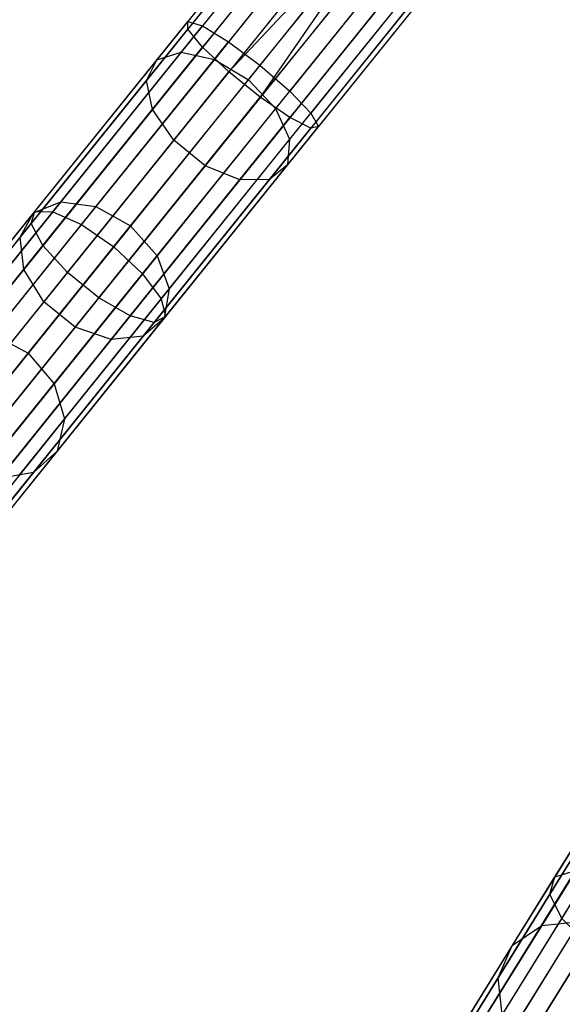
# Model space of a CAD drawing. Extents: x -91 to 92, y -91 to 92.
# Tile 5 of 256: x -48.63 to -42.21, y -67.87 to -56.21. Entities that reach past the tile are written whole.
import ezdxf

# ---------------------------------------------------------------- set-up
doc = ezdxf.new("R2010")
doc.units = 0
doc.header["$LTSCALE"] = 25.4
doc.layers.get('0').update_dxf_attribs({"linetype": 'CONTINUOUS'})

# ---------------------------------------------------------------- blocks, each defined once
blk = doc.blocks.new('NL2500012258_STL_2')
at = {"color": 0}
for p, q in [((47.453, -54.354, 27.621), (45.601, -56.656, 27.841)), ((47.453, -54.354, 27.621), (45.601, -56.656, 27.841)), ((47.498, -54.39, 27.145), (45.602, -56.747, 27.371)), ((47.498, -54.39, 27.145), (45.602, -56.747, 27.371)), ((47.585, -54.461, 28.068), (45.775, -56.71, 28.284)), ((47.585, -54.461, 28.068), (45.775, -56.71, 28.284)), ((47.71, -54.561, 26.751), (45.777, -56.963, 26.982)), ((47.71, -54.561, 26.751), (45.777, -56.963, 26.982)), ((47.864, -54.685, 28.385), (46.084, -56.898, 28.598)), ((47.864, -54.685, 28.385), (46.084, -56.898, 28.598)), ((48.04, -54.827, 26.529), (46.086, -57.254, 26.762)), ((48.04, -54.827, 26.529), (46.086, -57.254, 26.762)), ((48.226, -54.977, 26.5), (46.086, -57.254, 26.762)), ((48.226, -54.977, 26.5), (46.086, -57.254, 26.762)), ((48.226, -54.977, 28.5), (46.456, -57.176, 28.711)), ((48.226, -54.977, 28.5), (46.456, -57.176, 28.711)), ((48.226, -54.977, 26.5), (46.459, -57.554, 26.762)), ((48.226, -54.977, 26.5), (46.459, -57.554, 26.762)), ((46.851, -55.102, 175.398), (45.234, -57.112, 173.903)), ((46.851, -55.102, 175.398), (45.234, -57.112, 173.903)), ((47.105, -55.057, 174.995), (45.525, -57.021, 173.534)), ((47.105, -55.057, 174.995), (45.525, -57.021, 173.534)), ((48.413, -55.127, 26.529), (46.459, -57.554, 26.762)), ((48.413, -55.127, 26.529), (46.459, -57.554, 26.762)), ((47.471, -55.174, 174.709), (45.916, -57.106, 173.272)), ((47.471, -55.174, 174.709), (45.916, -57.106, 173.272)), ((46.766, -55.3, 175.826), (45.111, -57.357, 174.295)), ((46.766, -55.3, 175.826), (45.111, -57.357, 174.295)), ((48.588, -55.268, 28.385), (46.808, -57.481, 28.598)), ((48.588, -55.268, 28.385), (46.808, -57.481, 28.598)), ((46.319, -57.347, 173.177), (47.864, -55.427, 174.606)), ((46.319, -57.347, 173.177), (47.864, -55.427, 174.606)), ((48.743, -55.392, 26.751), (46.81, -57.794, 26.982)), ((48.743, -55.392, 26.751), (46.81, -57.794, 26.982)), ((46.871, -55.604, 176.18), (45.183, -57.701, 174.62)), ((46.871, -55.604, 176.18), (45.183, -57.701, 174.62)), ((48.868, -55.493, 28.068), (47.057, -57.742, 28.284)), ((48.868, -55.493, 28.068), (47.057, -57.742, 28.284)), ((48.955, -55.563, 27.145), (47.059, -57.919, 27.371)), ((48.955, -55.563, 27.145), (47.059, -57.919, 27.371)), ((49, -55.599, 27.621), (47.148, -57.9, 27.841)), ((49, -55.599, 27.621), (47.148, -57.9, 27.841)), ((48.195, -55.757, 174.709), (46.641, -57.689, 173.272)), ((48.195, -55.757, 174.709), (46.641, -57.689, 173.272)), ((47.14, -55.945, 176.381), (45.435, -58.064, 174.803)), ((47.14, -55.945, 176.381), (45.435, -58.064, 174.803)), ((48.388, -56.089, 174.995), (46.807, -58.053, 173.534)), ((48.388, -56.089, 174.995), (46.807, -58.053, 173.534)), ((47.513, -56.245, 176.381), (45.807, -58.365, 174.803)), ((47.513, -56.245, 176.381), (45.807, -58.365, 174.803)), ((48.398, -56.347, 175.398), (46.781, -58.356, 173.903)), ((48.398, -56.347, 175.398), (46.781, -58.356, 173.903)), ((47.904, -56.435, 176.18), (46.216, -58.532, 174.62)), ((47.904, -56.435, 176.18), (46.216, -58.532, 174.62)), ((48.223, -56.472, 175.826), (46.568, -58.529, 174.295)), ((48.223, -56.472, 175.826), (46.568, -58.529, 174.295)), ((43.79, -58.906, 28.498), (45.601, -56.656, 27.841)), ((43.79, -58.906, 28.498), (45.601, -56.656, 27.841)), ((45.601, -56.656, 27.841), (45.775, -56.71, 28.284)), ((45.602, -56.747, 27.371), (45.601, -56.656, 27.841)), ((45.602, -56.747, 27.371), (45.601, -56.656, 27.841)), ((45.601, -56.656, 27.841), (45.775, -56.71, 28.284)), ((43.748, -59.051, 28.044), (45.602, -56.747, 27.371)), ((43.748, -59.051, 28.044), (45.602, -56.747, 27.371)), ((44.005, -58.91, 28.926), (45.775, -56.71, 28.284)), ((44.005, -58.91, 28.926), (45.775, -56.71, 28.284)), ((45.777, -56.963, 26.982), (45.602, -56.747, 27.371)), ((45.777, -56.963, 26.982), (45.602, -56.747, 27.371)), ((45.775, -56.71, 28.284), (46.084, -56.898, 28.598)), ((45.775, -56.71, 28.284), (46.084, -56.898, 28.598)), ((43.887, -59.312, 27.668), (45.777, -56.963, 26.982)), ((43.887, -59.312, 27.668), (45.777, -56.963, 26.982)), ((44.343, -59.062, 29.23), (46.084, -56.898, 28.598)), ((44.343, -59.062, 29.23), (46.084, -56.898, 28.598)), ((46.086, -57.254, 26.762), (45.777, -56.963, 26.982)), ((46.086, -57.254, 26.762), (45.777, -56.963, 26.982)), ((46.084, -56.898, 28.598), (46.456, -57.176, 28.711)), ((46.084, -56.898, 28.598), (46.456, -57.176, 28.711)), ((45.234, -57.112, 173.903), (43.776, -58.924, 172.039)), ((45.234, -57.112, 173.903), (43.776, -58.924, 172.039)), ((45.525, -57.021, 173.534), (44.099, -58.793, 171.712)), ((45.525, -57.021, 173.534), (44.099, -58.793, 171.712)), ((45.916, -57.106, 173.272), (44.514, -58.849, 171.48)), ((45.916, -57.106, 173.272), (44.514, -58.849, 171.48)), ((45.111, -57.357, 174.295), (45.234, -57.112, 173.903)), ((45.111, -57.357, 174.295), (45.234, -57.112, 173.903)), ((45.234, -57.112, 173.903), (45.525, -57.021, 173.534)), ((45.234, -57.112, 173.903), (45.525, -57.021, 173.534)), ((45.525, -57.021, 173.534), (45.916, -57.106, 173.272)), ((45.525, -57.021, 173.534), (45.916, -57.106, 173.272)), ((45.916, -57.106, 173.272), (46.319, -57.347, 173.177)), ((45.916, -57.106, 173.272), (46.319, -57.347, 173.177)), ((46.456, -57.176, 28.711), (44.726, -59.327, 29.339)), ((46.456, -57.176, 28.711), (44.726, -59.327, 29.339)), ((46.456, -57.176, 28.711), (46.808, -57.481, 28.598)), ((46.456, -57.176, 28.711), (46.808, -57.481, 28.598)), ((44.176, -59.628, 27.455), (46.086, -57.254, 26.762)), ((44.176, -59.628, 27.455), (46.086, -57.254, 26.762)), ((44.925, -59.079, 171.396), (46.319, -57.347, 173.177)), ((44.925, -59.079, 171.396), (46.319, -57.347, 173.177)), ((46.459, -57.554, 26.762), (46.086, -57.254, 26.762)), ((46.459, -57.554, 26.762), (46.086, -57.254, 26.762)), ((46.319, -57.347, 173.177), (46.641, -57.689, 173.272)), ((46.319, -57.347, 173.177), (46.641, -57.689, 173.272)), ((45.111, -57.357, 174.295), (43.617, -59.213, 172.386)), ((45.111, -57.357, 174.295), (43.617, -59.213, 172.386)), ((45.183, -57.701, 174.62), (45.111, -57.357, 174.295)), ((45.183, -57.701, 174.62), (45.111, -57.357, 174.295)), ((44.549, -59.928, 27.455), (46.459, -57.554, 26.762)), ((44.549, -59.928, 27.455), (46.459, -57.554, 26.762)), ((45.067, -59.645, 29.23), (46.808, -57.481, 28.598)), ((45.067, -59.645, 29.23), (46.808, -57.481, 28.598)), ((46.81, -57.794, 26.982), (46.459, -57.554, 26.762)), ((46.81, -57.794, 26.982), (46.459, -57.554, 26.762)), ((46.808, -57.481, 28.598), (47.057, -57.742, 28.284)), ((46.808, -57.481, 28.598), (47.057, -57.742, 28.284)), ((45.183, -57.701, 174.62), (43.661, -59.593, 172.674)), ((45.183, -57.701, 174.62), (43.661, -59.593, 172.674)), ((45.435, -58.064, 174.803), (45.183, -57.701, 174.62)), ((45.435, -58.064, 174.803), (45.183, -57.701, 174.62)), ((46.641, -57.689, 173.272), (45.238, -59.432, 171.48)), ((46.641, -57.689, 173.272), (45.238, -59.432, 171.48)), ((46.641, -57.689, 173.272), (46.807, -58.053, 173.534)), ((46.641, -57.689, 173.272), (46.807, -58.053, 173.534)), ((44.92, -60.143, 27.668), (46.81, -57.794, 26.982)), ((44.92, -60.143, 27.668), (46.81, -57.794, 26.982)), ((45.287, -59.942, 28.926), (47.057, -57.742, 28.284)), ((45.287, -59.942, 28.926), (47.057, -57.742, 28.284)), ((47.059, -57.919, 27.371), (46.81, -57.794, 26.982)), ((47.059, -57.919, 27.371), (46.81, -57.794, 26.982)), ((47.057, -57.742, 28.284), (47.148, -57.9, 27.841)), ((47.057, -57.742, 28.284), (47.148, -57.9, 27.841)), ((45.205, -60.223, 28.044), (47.059, -57.919, 27.371)), ((45.205, -60.223, 28.044), (47.059, -57.919, 27.371)), ((45.337, -60.151, 28.498), (47.148, -57.9, 27.841)), ((45.337, -60.151, 28.498), (47.148, -57.9, 27.841)), ((47.148, -57.9, 27.841), (47.059, -57.919, 27.371)), ((47.148, -57.9, 27.841), (47.059, -57.919, 27.371)), ((46.807, -58.053, 173.534), (45.382, -59.825, 171.712)), ((46.807, -58.053, 173.534), (45.382, -59.825, 171.712)), ((46.807, -58.053, 173.534), (46.781, -58.356, 173.903)), ((46.807, -58.053, 173.534), (46.781, -58.356, 173.903)), ((45.435, -58.064, 174.803), (43.896, -59.977, 172.837)), ((45.435, -58.064, 174.803), (43.896, -59.977, 172.837)), ((45.807, -58.365, 174.803), (45.435, -58.064, 174.803)), ((45.807, -58.365, 174.803), (45.435, -58.064, 174.803)), ((45.807, -58.365, 174.803), (44.269, -60.277, 172.837)), ((45.807, -58.365, 174.803), (44.269, -60.277, 172.837)), ((46.781, -58.356, 173.903), (45.322, -60.169, 172.039)), ((46.781, -58.356, 173.903), (45.322, -60.169, 172.039)), ((46.216, -58.532, 174.62), (45.807, -58.365, 174.803)), ((46.216, -58.532, 174.62), (45.807, -58.365, 174.803)), ((46.781, -58.356, 173.903), (46.568, -58.529, 174.295)), ((46.781, -58.356, 173.903), (46.568, -58.529, 174.295)), ((46.216, -58.532, 174.62), (44.694, -60.424, 172.674)), ((46.216, -58.532, 174.62), (44.694, -60.424, 172.674)), ((46.568, -58.529, 174.295), (45.074, -60.385, 172.386)), ((46.568, -58.529, 174.295), (45.074, -60.385, 172.386)), ((46.568, -58.529, 174.295), (46.216, -58.532, 174.62)), ((46.568, -58.529, 174.295), (46.216, -58.532, 174.62)), ((44.099, -58.793, 171.712), (42.86, -60.332, 169.57)), ((44.099, -58.793, 171.712), (42.86, -60.332, 169.57)), ((44.514, -58.849, 171.48), (43.295, -60.363, 169.373)), ((44.514, -58.849, 171.48), (43.295, -60.363, 169.373)), ((43.776, -58.924, 172.039), (44.099, -58.793, 171.712)), ((43.776, -58.924, 172.039), (44.099, -58.793, 171.712)), ((44.099, -58.793, 171.712), (44.514, -58.849, 171.48)), ((44.099, -58.793, 171.712), (44.514, -58.849, 171.48)), ((44.514, -58.849, 171.48), (44.925, -59.079, 171.396)), ((44.514, -58.849, 171.48), (44.925, -59.079, 171.396)), ((42.061, -61.055, 29.578), (43.79, -58.906, 28.498)), ((42.061, -61.055, 29.578), (43.79, -58.906, 28.498)), ((42.314, -61.011, 29.981), (44.005, -58.91, 28.926)), ((42.314, -61.011, 29.981), (44.005, -58.91, 28.926)), ((43.776, -58.924, 172.039), (42.508, -60.499, 169.848)), ((43.776, -58.924, 172.039), (42.508, -60.499, 169.848)), ((43.617, -59.213, 172.386), (43.776, -58.924, 172.039)), ((43.617, -59.213, 172.386), (43.776, -58.924, 172.039)), ((43.748, -59.051, 28.044), (43.79, -58.906, 28.498)), ((43.748, -59.051, 28.044), (43.79, -58.906, 28.498)), ((43.79, -58.906, 28.498), (44.005, -58.91, 28.926)), ((43.79, -58.906, 28.498), (44.005, -58.91, 28.926)), ((44.005, -58.91, 28.926), (44.343, -59.062, 29.23)), ((44.005, -58.91, 28.926), (44.343, -59.062, 29.23)), ((41.977, -61.252, 29.149), (43.748, -59.051, 28.044)), ((41.977, -61.252, 29.149), (43.748, -59.051, 28.044)), ((42.68, -61.128, 30.267), (44.343, -59.062, 29.23)), ((42.68, -61.128, 30.267), (44.343, -59.062, 29.23)), ((43.714, -60.585, 169.302), (44.925, -59.079, 171.396)), ((43.714, -60.585, 169.302), (44.925, -59.079, 171.396)), ((43.887, -59.312, 27.668), (43.748, -59.051, 28.044)), ((43.887, -59.312, 27.668), (43.748, -59.051, 28.044)), ((44.343, -59.062, 29.23), (44.726, -59.327, 29.339)), ((44.343, -59.062, 29.23), (44.726, -59.327, 29.339)), ((44.925, -59.079, 171.396), (45.238, -59.432, 171.48)), ((44.925, -59.079, 171.396), (45.238, -59.432, 171.48)), ((43.617, -59.213, 172.386), (42.32, -60.826, 170.143)), ((43.617, -59.213, 172.386), (42.32, -60.826, 170.143)), ((43.661, -59.593, 172.674), (43.617, -59.213, 172.386)), ((43.661, -59.593, 172.674), (43.617, -59.213, 172.386)), ((42.082, -61.555, 28.794), (43.887, -59.312, 27.668)), ((42.082, -61.555, 28.794), (43.887, -59.312, 27.668)), ((44.726, -59.327, 29.339), (43.073, -61.381, 30.37)), ((44.726, -59.327, 29.339), (43.073, -61.381, 30.37)), ((44.176, -59.628, 27.455), (43.887, -59.312, 27.668)), ((44.176, -59.628, 27.455), (43.887, -59.312, 27.668)), ((44.726, -59.327, 29.339), (45.067, -59.645, 29.23)), ((44.726, -59.327, 29.339), (45.067, -59.645, 29.23)), ((45.238, -59.432, 171.48), (44.019, -60.946, 169.373)), ((45.238, -59.432, 171.48), (44.019, -60.946, 169.373)), ((45.238, -59.432, 171.48), (45.382, -59.825, 171.712)), ((45.238, -59.432, 171.48), (45.382, -59.825, 171.712)), ((43.661, -59.593, 172.674), (42.338, -61.237, 170.388)), ((43.661, -59.593, 172.674), (42.338, -61.237, 170.388)), ((42.352, -61.895, 28.593), (44.176, -59.628, 27.455)), ((42.352, -61.895, 28.593), (44.176, -59.628, 27.455)), ((43.404, -61.711, 30.267), (45.067, -59.645, 29.23)), ((43.404, -61.711, 30.267), (45.067, -59.645, 29.23)), ((43.896, -59.977, 172.837), (43.661, -59.593, 172.674)), ((43.896, -59.977, 172.837), (43.661, -59.593, 172.674)), ((44.549, -59.928, 27.455), (44.176, -59.628, 27.455)), ((44.549, -59.928, 27.455), (44.176, -59.628, 27.455)), ((45.067, -59.645, 29.23), (45.287, -59.942, 28.926)), ((45.067, -59.645, 29.23), (45.287, -59.942, 28.926)), ((45.382, -59.825, 171.712), (44.143, -61.364, 169.57)), ((45.382, -59.825, 171.712), (44.143, -61.364, 169.57)), ((45.382, -59.825, 171.712), (45.322, -60.169, 172.039)), ((45.382, -59.825, 171.712), (45.322, -60.169, 172.039)), ((43.896, -59.977, 172.837), (42.559, -61.638, 170.526)), ((43.896, -59.977, 172.837), (42.559, -61.638, 170.526)), ((42.725, -62.195, 28.593), (44.549, -59.928, 27.455)), ((42.725, -62.195, 28.593), (44.549, -59.928, 27.455)), ((43.597, -62.043, 29.981), (45.287, -59.942, 28.926)), ((43.597, -62.043, 29.981), (45.287, -59.942, 28.926)), ((44.269, -60.277, 172.837), (43.896, -59.977, 172.837)), ((44.269, -60.277, 172.837), (43.896, -59.977, 172.837)), ((44.92, -60.143, 27.668), (44.549, -59.928, 27.455)), ((44.92, -60.143, 27.668), (44.549, -59.928, 27.455)), ((45.287, -59.942, 28.926), (45.337, -60.151, 28.498)), ((45.287, -59.942, 28.926), (45.337, -60.151, 28.498)), ((43.115, -62.386, 28.794), (44.92, -60.143, 27.668)), ((43.115, -62.386, 28.794), (44.92, -60.143, 27.668)), ((43.608, -62.3, 29.578), (45.337, -60.151, 28.498)), ((43.608, -62.3, 29.578), (45.337, -60.151, 28.498)), ((45.205, -60.223, 28.044), (44.92, -60.143, 27.668)), ((45.205, -60.223, 28.044), (44.92, -60.143, 27.668)), ((45.337, -60.151, 28.498), (45.205, -60.223, 28.044)), ((45.337, -60.151, 28.498), (45.205, -60.223, 28.044)), ((43.434, -62.424, 29.149), (45.205, -60.223, 28.044)), ((43.434, -62.424, 29.149), (45.205, -60.223, 28.044)), ((45.322, -60.169, 172.039), (44.055, -61.744, 169.848)), ((45.322, -60.169, 172.039), (44.055, -61.744, 169.848)), ((45.322, -60.169, 172.039), (45.074, -60.385, 172.386)), ((45.322, -60.169, 172.039), (45.074, -60.385, 172.386)), ((44.269, -60.277, 172.837), (42.932, -61.938, 170.526)), ((44.269, -60.277, 172.837), (42.932, -61.938, 170.526)), ((43.295, -60.363, 169.373), (43.714, -60.585, 169.302)), ((43.295, -60.363, 169.373), (43.714, -60.585, 169.302)), ((45.074, -60.385, 172.386), (43.777, -61.998, 170.143)), ((45.074, -60.385, 172.386), (43.777, -61.998, 170.143)), ((44.694, -60.424, 172.674), (44.269, -60.277, 172.837)), ((44.694, -60.424, 172.674), (44.269, -60.277, 172.837)), ((45.074, -60.385, 172.386), (44.694, -60.424, 172.674)), ((45.074, -60.385, 172.386), (44.694, -60.424, 172.674)), ((44.694, -60.424, 172.674), (43.371, -62.068, 170.388)), ((44.694, -60.424, 172.674), (43.371, -62.068, 170.388)), ((42.712, -61.829, 166.943), (43.714, -60.585, 169.302)), ((42.712, -61.829, 166.943), (43.714, -60.585, 169.302)), ((43.714, -60.585, 169.302), (44.019, -60.946, 169.373)), ((43.714, -60.585, 169.302), (44.019, -60.946, 169.373)), ((44.019, -60.946, 169.373), (43.012, -62.198, 166.999)), ((44.019, -60.946, 169.373), (43.012, -62.198, 166.999)), ((44.019, -60.946, 169.373), (44.143, -61.364, 169.57)), ((44.019, -60.946, 169.373), (44.143, -61.364, 169.57)), ((44.143, -61.364, 169.57), (43.118, -62.637, 167.157)), ((44.143, -61.364, 169.57), (43.118, -62.637, 167.157)), ((44.143, -61.364, 169.57), (44.055, -61.744, 169.848)), ((44.143, -61.364, 169.57), (44.055, -61.744, 169.848)), ((44.055, -61.744, 169.848), (43.007, -63.046, 167.38)), ((44.055, -61.744, 169.848), (43.007, -63.046, 167.38)), ((44.055, -61.744, 169.848), (43.777, -61.998, 170.143)), ((44.055, -61.744, 169.848), (43.777, -61.998, 170.143)), ((43.777, -61.998, 170.143), (42.704, -63.331, 167.616)), ((43.777, -61.998, 170.143), (42.704, -63.331, 167.616)), ((43.777, -61.998, 170.143), (43.371, -62.068, 170.388)), ((43.777, -61.998, 170.143), (43.371, -62.068, 170.388)), ((49.945, -66.786, 29.578), (51.397, -64.441, 28.498)), ((49.945, -66.786, 29.578), (51.397, -64.441, 28.498)), ((49.886, -66.991, 29.149), (51.373, -64.59, 28.044)), ((49.886, -66.991, 29.149), (51.373, -64.59, 28.044)), ((50.027, -67.279, 28.794), (51.543, -64.831, 27.668)), ((50.027, -67.279, 28.794), (51.543, -64.831, 27.668)), ((50.65, -65.971, 169.57), (49.79, -67.36, 167.157)), ((50.65, -65.971, 169.57), (49.79, -67.36, 167.157)), ((50.321, -66.179, 169.848), (49.441, -67.6, 167.38)), ((50.321, -66.179, 169.848), (49.441, -67.6, 167.38)), ((50.174, -66.526, 170.143), (49.273, -67.981, 167.616)), ((50.174, -66.526, 170.143), (49.273, -67.981, 167.616)), ((48.593, -68.969, 31.055), (49.945, -66.786, 29.578)), ((48.593, -68.969, 31.055), (49.945, -66.786, 29.578)), ((48.87, -68.845, 31.425), (50.191, -66.711, 29.981)), ((48.87, -68.845, 31.425), (50.191, -66.711, 29.981)), ((49.268, -68.882, 31.687), (50.568, -66.783, 30.267)), ((49.268, -68.882, 31.687), (50.568, -66.783, 30.267)), ((49.886, -66.991, 29.149), (49.945, -66.786, 29.578)), ((49.886, -66.991, 29.149), (49.945, -66.786, 29.578)), ((49.945, -66.786, 29.578), (50.191, -66.711, 29.981)), ((49.945, -66.786, 29.578), (50.191, -66.711, 29.981)), ((48.502, -69.226, 30.661), (49.886, -66.991, 29.149)), ((48.502, -69.226, 30.661), (49.886, -66.991, 29.149)), ((50.242, -66.932, 170.388), (49.324, -68.415, 167.811)), ((50.242, -66.932, 170.388), (49.324, -68.415, 167.811)), ((50.027, -67.279, 28.794), (49.886, -66.991, 29.149)), ((50.027, -67.279, 28.794), (49.886, -66.991, 29.149)), ((48.617, -69.558, 30.336), (50.027, -67.279, 28.794)), ((48.617, -69.558, 30.336), (50.027, -67.279, 28.794)), ((49.79, -67.36, 167.157), (49.129, -68.426, 164.527)), ((49.79, -67.36, 167.157), (49.129, -68.426, 164.527)), ((49.441, -67.6, 167.38), (49.79, -67.36, 167.157)), ((49.441, -67.6, 167.38), (49.79, -67.36, 167.157)), ((50.511, -67.303, 170.526), (49.583, -68.802, 167.922)), ((50.511, -67.303, 170.526), (49.583, -68.802, 167.922)), ((50.239, -67.314, 166.999), (49.59, -68.363, 164.412)), ((50.239, -67.314, 166.999), (49.59, -68.363, 164.412)), ((49.79, -67.36, 167.157), (50.239, -67.314, 166.999)), ((49.79, -67.36, 167.157), (50.239, -67.314, 166.999)), ((50.337, -67.584, 28.593), (50.027, -67.279, 28.794)), ((50.337, -67.584, 28.593), (50.027, -67.279, 28.794)), ((49.441, -67.6, 167.38), (48.765, -68.692, 164.689)), ((49.441, -67.6, 167.38), (48.765, -68.692, 164.689)), ((48.911, -69.887, 30.152), (50.337, -67.584, 28.593)), ((48.911, -69.887, 30.152), (50.337, -67.584, 28.593)), ((49.273, -67.981, 167.616), (49.441, -67.6, 167.38)), ((49.273, -67.981, 167.616), (49.441, -67.6, 167.38)), ((49.273, -67.981, 167.616), (48.581, -69.099, 164.861)), ((49.273, -67.981, 167.616), (48.581, -69.099, 164.861)), ((49.324, -68.415, 167.811), (49.273, -67.981, 167.616)), ((49.324, -68.415, 167.811), (49.273, -67.981, 167.616))]:
    blk.add_line(p, q, dxfattribs=at)

msp = doc.modelspace()

# ---------------------------------------------------------------- block references
at = {"color": 0}
msp.add_blockref('NL2500012258_STL_2', (-92.243, 0.428, -1717), dxfattribs=at)

doc.saveas('drawing.dxf')
